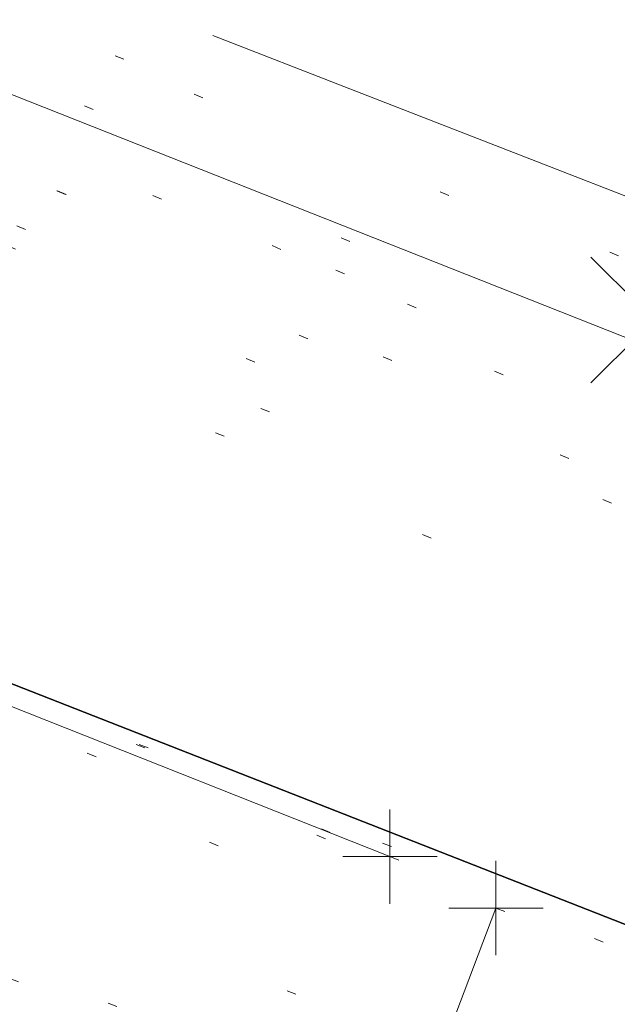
# Model space of a CAD drawing. Extents: x 413123 to 1465301, y 377724 to 504150.
# Tile 104 of 256: x 1463455.62 to 1463461.97, y 433125.6 to 433136.04. Entities that reach past the tile are written whole.
import ezdxf

# ---------------------------------------------------------------- set-up
doc = ezdxf.new("R2010")
doc.units = 0
doc.header["$MEASUREMENT"] = 0
for name, pattern in [('DGN Style 1', [8.732639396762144, 0.01453018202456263, -8.71810921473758]), ('DGN Style 3', [20.34225483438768, 14.53018202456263, -5.812072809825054]), ('DGN Style 5', [10.171127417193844, 4.35905460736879, -5.812072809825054]), ('ohcombex', [0])]:
    doc.linetypes.add(name, pattern=pattern)
for name, color, linetype, lineweight in [('PV_X_Curb', 120, 'DGN Style 1', 0), ('PV_X_EOP', 7, 'DGN Style 3', 0), ('PV_X_Walk', 120, 'DGN Style 5', 0), ('SV_X_Random_Point (Construction)', 7, 'Continuous', 0), ('UT_X_Overhead_Combined', 30, 'ohcombex', 0)]:
    doc.layers.add(name, color=color, linetype=linetype, lineweight=lineweight)
for name, color, linetype, lineweight, transparency in [('SV_Observation (Construction)', 97, 'DGN Style 1', 0, 0.9), ('SV_Setup (Construction)', 4, 'Continuous', 30, 0.9), ('SV_X_Shot_Marker (Construction)', 40, 'Continuous', 0, 0.5)]:
    doc.layers.add(name, color=color, linetype=linetype, lineweight=lineweight, transparency=transparency)

# ---------------------------------------------------------------- blocks, each defined once
blk = doc.blocks.new('SVPT_2423')
at = {"layer": 'SV_X_Shot_Marker (Construction)', "transparency": 33554495}
for p, q in [((1.455191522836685e-11, 0.02500000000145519), (1.455191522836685e-11, -0.02500000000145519)), ((-0.02499999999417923, 0), (0.02500000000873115, 0))]:
    blk.add_line(p, q, dxfattribs=at)
blk.add_point((1.455191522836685e-11, 0), dxfattribs=at)
blk = doc.blocks.new('SVPT_2424')
at = {"layer": 'SV_X_Shot_Marker (Construction)', "transparency": 33554495}
for p, q in [((0, 0.02499999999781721), (0, -0.02500000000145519)), ((-0.02499999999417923, -3.637978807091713e-12), (0.02499999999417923, -3.637978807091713e-12))]:
    blk.add_line(p, q, dxfattribs=at)
blk.add_point((0, -3.637978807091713e-12), dxfattribs=at)
blk = doc.blocks.new('X_519')
at = {"layer": 'SV_X_Random_Point (Construction)', "color": 7, "linetype": 'Continuous', "lineweight": 0, "transparency": 33554559}
for p, q in [((-0.03333333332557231, -0.03337499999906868), (0.03333333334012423, 0.03337500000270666)), ((-0.03333333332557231, 0.03337500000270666), (0.03333333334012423, -0.03337499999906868))]:
    blk.add_line(p, q, dxfattribs=at)

msp = doc.modelspace()

# ---------------------------------------------------------------- linework, layer by layer
at = {"layer": 'PV_X_Curb'}
for points, knots in [([(1463694.730807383, 433042.1012902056, 573.2000085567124), (1463688.122071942, 433044.6665198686, 573.2117681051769), (1463681.5133365, 433047.2317495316, 573.2235276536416), (1463674.904601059, 433049.7969791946, 573.2352872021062), (1463669.906627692, 433051.7384291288, 573.2422034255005), (1463664.908654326, 433053.679879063, 573.249119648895), (1463659.910680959, 433055.6213289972, 573.2560358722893), (1463659.31440991, 433055.8530469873, 573.3282538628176), (1463658.718138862, 433056.0847649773, 573.400471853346), (1463658.121867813, 433056.3164829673, 573.4726898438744), (1463656.811811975, 433056.8455353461, 573.4691755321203), (1463655.501756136, 433057.3745877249, 573.4656612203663), (1463654.191700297, 433057.9036401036, 573.4621469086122), (1463647.078403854, 433060.7016199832, 573.4311409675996), (1463639.965107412, 433063.4995998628, 573.4001350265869), (1463632.851810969, 433066.2975797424, 573.3691290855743), (1463626.603526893, 433068.7760307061, 573.3262890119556), (1463620.355242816, 433071.25448167, 573.2834489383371), (1463614.10695874, 433073.7329326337, 573.2406088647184), (1463606.821724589, 433076.5483492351, 573.1778320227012), (1463599.536490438, 433079.3637658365, 573.1150551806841), (1463592.251256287, 433082.1791824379, 573.052278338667), (1463585.048675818, 433085.0513616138, 572.9767093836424), (1463577.846095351, 433087.9235407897, 572.901140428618), (1463570.643514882, 433090.7957199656, 572.8255714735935), (1463568.520856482, 433091.6009161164, 572.8136526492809), (1463566.398198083, 433092.4061122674, 572.8017338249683), (1463564.275539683, 433093.2113084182, 572.7898150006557), (1463563.658286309, 433093.4932407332, 572.723361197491), (1463563.041032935, 433093.7751730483, 572.6569073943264), (1463562.423779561, 433094.0571053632, 572.5904535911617), (1463557.897842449, 433095.8076798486, 572.5495712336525), (1463553.371905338, 433097.5582543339, 572.5086888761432), (1463548.845968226, 433099.3088288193, 572.4678065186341), (1463541.746736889, 433102.0973839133, 572.4116307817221), (1463534.647505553, 433104.8859390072, 572.3554550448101), (1463527.548274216, 433107.6744941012, 572.2992793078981), (1463527.099574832, 433107.8541490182, 572.3819727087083), (1463526.650875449, 433108.0338039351, 572.4646661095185), (1463526.202176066, 433108.2134588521, 572.5473595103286), (1463518.442801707, 433111.2934591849, 572.5872886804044), (1463510.683427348, 433114.3734595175, 572.6272178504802), (1463502.924052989, 433117.4534598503, 572.6671470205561), (1463495.101662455, 433120.5759616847, 572.6180249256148), (1463487.279271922, 433123.6984635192, 572.5689028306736), (1463479.456881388, 433126.8209653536, 572.5197807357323), (1463474.540841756, 433128.7396558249, 572.5305568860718), (1463469.624802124, 433130.6583462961, 572.5413330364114), (1463464.708762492, 433132.5770367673, 572.5521091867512), (1463464.15178183, 433132.7738995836, 572.4839343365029), (1463463.594801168, 433132.9707623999, 572.4157594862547), (1463463.037820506, 433133.1676252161, 572.3475846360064), (1463455.395093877, 433136.1460172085, 572.2965798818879), (1463447.752367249, 433139.1244092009, 572.2455751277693), (1463440.10964062, 433142.1028011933, 572.1945703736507), (1463439.463345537, 433142.3911085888, 572.2249332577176), (1463438.817050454, 433142.6794159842, 572.2552961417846), (1463438.170755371, 433142.9677233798, 572.2856590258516), (1463431.589276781, 433145.5431962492, 572.3185177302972), (1463425.007798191, 433148.1186691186, 572.351376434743), (1463418.4263196, 433150.6941419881, 572.3842351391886), (1463413.565512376, 433152.6091060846, 572.3506952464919), (1463408.704705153, 433154.5240701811, 572.3171553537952), (1463403.843897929, 433156.4390342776, 572.2836154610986), (1463402.295983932, 433157.0721267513, 572.2966227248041), (1463400.748069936, 433157.7052192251, 572.3096299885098), (1463399.20015594, 433158.3383116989, 572.3226372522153), (1463398.571326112, 433158.6030358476, 572.2531442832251), (1463397.942496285, 433158.8677599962, 572.1836513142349), (1463397.313666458, 433159.1324841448, 572.1141583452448), (1463389.499427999, 433162.1494767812, 572.1431257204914), (1463381.68518954, 433165.1664694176, 572.172093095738), (1463373.87095108, 433168.1834620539, 572.2010604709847), (1463373.202610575, 433168.4242856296, 572.2485422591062), (1463372.53427007, 433168.6651092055, 572.2960240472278), (1463371.865929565, 433168.9059327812, 572.3435058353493), (1463366.852918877, 433170.8940812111, 572.309207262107), (1463361.839908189, 433172.882229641, 572.2749086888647), (1463356.826897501, 433174.8703780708, 572.2406101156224), (1463350.263613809, 433177.4130764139, 572.2105829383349), (1463343.700330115, 433179.955774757, 572.1805557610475), (1463337.137046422, 433182.4984731, 572.1505285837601), (1463332.732110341, 433184.1753668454, 572.1399057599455), (1463328.327174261, 433185.8522605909, 572.129282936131), (1463323.922238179, 433187.5291543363, 572.1186601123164), (1463323.550514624, 433187.6736224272, 572.0672464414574), (1463323.17879107, 433187.8180905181, 572.0158327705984), (1463322.807067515, 433187.9625586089, 571.9644190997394), (1463314.242457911, 433191.4677850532, 571.9189611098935), (1463305.677848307, 433194.9730114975, 571.8735031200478), (1463297.113238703, 433198.4782379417, 571.8280451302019), (1463296.447798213, 433198.6498683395, 571.8729159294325), (1463295.782357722, 433198.8214987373, 571.917786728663), (1463295.116917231, 433198.9931291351, 571.9626575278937), (1463288.43623397, 433201.6173953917, 571.9595616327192), (1463281.755550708, 433204.2416616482, 571.9564657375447), (1463275.074867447, 433206.8659279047, 571.9533698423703), (1463270.698621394, 433208.5836220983, 571.955071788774), (1463266.322375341, 433210.3013162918, 571.9567737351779), (1463261.946129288, 433212.0190104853, 571.9584756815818), (1463261.255964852, 433212.2907585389, 571.8814296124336), (1463260.565800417, 433212.5625065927, 571.8043835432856), (1463259.875635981, 433212.8342546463, 571.7273374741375), (1463253.221984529, 433215.4661261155, 571.684237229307), (1463246.568333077, 433218.0979975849, 571.6411369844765), (1463239.914681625, 433220.7298690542, 571.5980367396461), (1463232.697418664, 433223.5591135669, 571.584901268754), (1463225.480155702, 433226.3883580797, 571.5717657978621), (1463218.262892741, 433229.2176025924, 571.5586303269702), (1463212.689928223, 433231.3845503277, 571.501804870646), (1463207.116963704, 433233.5514980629, 571.4449794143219), (1463201.543999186, 433235.7184457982, 571.3881539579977), (1463197.702392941, 433237.2969398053, 571.3824755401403), (1463193.860786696, 433238.8754338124, 571.376797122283), (1463190.01918045, 433240.4539278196, 571.3711187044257), (1463189.420555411, 433240.6641899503, 571.4587546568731), (1463188.821930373, 433240.874452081, 571.5463906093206), (1463188.223305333, 433241.0847142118, 571.6340265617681), (1463185.054584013, 433242.3131517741, 571.6250500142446), (1463181.885862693, 433243.5415893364, 571.6160734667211), (1463178.717141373, 433244.7700268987, 571.6070969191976), (1463171.181422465, 433247.7347391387, 571.5342143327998), (1463163.645703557, 433250.6994513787, 571.4613317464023), (1463156.10998465, 433253.6641636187, 571.3884491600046), (1463148.761307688, 433256.5197229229, 571.322577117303), (1463141.412630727, 433259.3752822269, 571.2567050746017), (1463134.063953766, 433262.2308415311, 571.1908330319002), (1463126.984343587, 433264.9936274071, 571.2120531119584), (1463119.904733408, 433267.756413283, 571.2332731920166), (1463112.82512323, 433270.519199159, 571.2544932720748), (1463106.948373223, 433272.8554993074, 571.272380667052), (1463101.071623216, 433275.1917994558, 571.290268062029), (1463095.19487321, 433277.5280996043, 571.3081554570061), (1463087.382378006, 433280.5556578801, 571.2445784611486), (1463079.569882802, 433283.583216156, 571.1810014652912), (1463071.757387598, 433286.6107744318, 571.1174244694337), (1463067.011834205, 433288.4980060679, 571.0790224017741), (1463062.266280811, 433290.385237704, 571.0406203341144), (1463057.520727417, 433292.27246934, 571.0022182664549), (1463052.596696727, 433294.1302708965, 570.9741905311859), (1463047.672666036, 433295.988072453, 570.946162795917), (1463042.748635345, 433297.8458740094, 570.9181350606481), (1463040.996474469, 433298.028892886, 570.6600759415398), (1463037.884741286, 433298.0614564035, 570.3732611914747), (1463033.533792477, 433297.4811137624, 570.213053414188), (1463028.578927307, 433295.8351240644, 570.8846791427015), (1463025.750437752, 433293.3300609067, 570.5443428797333), (1463024.222435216, 433291.00068514, 570.5092220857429), (1463023.412434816, 433289.7658735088, 570.490604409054), (1463022.602434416, 433288.5310618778, 570.4719867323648), (1463021.792434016, 433287.2962502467, 570.4533690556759), (1463021.001432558, 433285.3732457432, 570.5012869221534), (1463020.2104311, 433283.4502412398, 570.549204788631), (1463019.419429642, 433281.5272367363, 570.5971226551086), (1463018.531487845, 433279.3825151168, 570.6481372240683), (1463017.643546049, 433277.2377934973, 570.6991517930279), (1463016.755604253, 433275.0930718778, 570.7501663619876), (1463014.741467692, 433270.0950215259, 570.9656913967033), (1463012.727331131, 433265.096971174, 571.181216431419), (1463010.71319457, 433260.0989208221, 571.3967414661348)], [0, 0, 0, 0, 0.01923076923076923, 0.01923076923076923, 0.01923076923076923, 0.03846153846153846, 0.03846153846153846, 0.03846153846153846, 0.05769230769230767, 0.05769230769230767, 0.05769230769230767, 0.07692307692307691, 0.07692307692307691, 0.07692307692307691, 0.09615384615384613, 0.09615384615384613, 0.09615384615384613, 0.1153846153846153, 0.1153846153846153, 0.1153846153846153, 0.1346153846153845, 0.1346153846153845, 0.1346153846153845, 0.1538461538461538, 0.1538461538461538, 0.1538461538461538, 0.1730769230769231, 0.1730769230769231, 0.1730769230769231, 0.1923076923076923, 0.1923076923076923, 0.1923076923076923, 0.2115384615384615, 0.2115384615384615, 0.2115384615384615, 0.2307692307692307, 0.2307692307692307, 0.2307692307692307, 0.25, 0.25, 0.25, 0.269230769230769, 0.269230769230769, 0.269230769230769, 0.2884615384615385, 0.2884615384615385, 0.2884615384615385, 0.3076923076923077, 0.3076923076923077, 0.3076923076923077, 0.3269230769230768, 0.3269230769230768, 0.3269230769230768, 0.3461538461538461, 0.3461538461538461, 0.3461538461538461, 0.3653846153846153, 0.3653846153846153, 0.3653846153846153, 0.3846153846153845, 0.3846153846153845, 0.3846153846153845, 0.4038461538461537, 0.4038461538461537, 0.4038461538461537, 0.423076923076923, 0.423076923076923, 0.423076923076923, 0.4423076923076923, 0.4423076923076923, 0.4423076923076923, 0.4615384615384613, 0.4615384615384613, 0.4615384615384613, 0.4807692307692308, 0.4807692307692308, 0.4807692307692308, 0.5, 0.5, 0.5, 0.5192307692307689, 0.5192307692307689, 0.5192307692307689, 0.538461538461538, 0.538461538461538, 0.538461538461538, 0.5576923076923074, 0.5576923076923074, 0.5576923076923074, 0.576923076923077, 0.576923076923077, 0.576923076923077, 0.5961538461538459, 0.5961538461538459, 0.5961538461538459, 0.6153846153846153, 0.6153846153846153, 0.6153846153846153, 0.6346153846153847, 0.6346153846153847, 0.6346153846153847, 0.6538461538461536, 0.6538461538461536, 0.6538461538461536, 0.673076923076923, 0.673076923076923, 0.673076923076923, 0.6923076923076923, 0.6923076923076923, 0.6923076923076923, 0.7115384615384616, 0.7115384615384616, 0.7115384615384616, 0.7307692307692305, 0.7307692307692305, 0.7307692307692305, 0.7499999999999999, 0.7499999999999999, 0.7499999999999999, 0.7692307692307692, 0.7692307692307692, 0.7692307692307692, 0.7884615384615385, 0.7884615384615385, 0.7884615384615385, 0.8076923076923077, 0.8076923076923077, 0.8076923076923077, 0.826923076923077, 0.826923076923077, 0.826923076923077, 0.846153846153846, 0.846153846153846, 0.846153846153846, 0.8653846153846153, 0.8653846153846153, 0.8653846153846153, 0.8846153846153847, 0.8846153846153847, 0.8846153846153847, 0.9038461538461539, 0.9038461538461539, 0.9038461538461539, 0.9087225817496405, 0.9125585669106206, 0.9159702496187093, 0.9230769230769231, 0.9230769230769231, 0.9230769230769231, 0.9423076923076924, 0.9423076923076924, 0.9423076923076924, 0.9615384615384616, 0.9615384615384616, 0.9615384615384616, 0.9807692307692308, 0.9807692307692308, 0.9807692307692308, 1, 1, 1, 1]), ([(1464212.130625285, 432930.1921386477, 574.8569475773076), (1464211.309927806, 432926.6717508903, 574.8043550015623), (1464208.620583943, 432919.4336842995, 574.59247811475), (1464203.942792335, 432911.4759950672, 574.9755149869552), (1464198.528113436, 432907.065000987, 574.3013993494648), (1464195.129930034, 432904.9843538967, 574.1567793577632), (1464190.424056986, 432902.8821727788, 574.9491376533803), (1464184.484657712, 432901.1540257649, 574.5405969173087), (1464177.178004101, 432901.5982480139, 574.618938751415), (1464172.360644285, 432902.5498269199, 574.540636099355), (1464170.098213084, 432903.4430988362, 574.5563680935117), (1464162.859082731, 432906.3013125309, 574.606705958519), (1464155.619952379, 432909.1595262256, 574.6570438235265), (1464148.380822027, 432912.0177399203, 574.7073816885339), (1464141.151301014, 432914.8902431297, 574.7073216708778), (1464133.92178, 432917.7627463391, 574.7072616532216), (1464126.692258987, 432920.6352495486, 574.7072016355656), (1464118.299673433, 432923.8963305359, 574.7083911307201), (1464109.907087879, 432927.1574115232, 574.7095806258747), (1464101.514502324, 432930.4184925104, 574.7107701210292), (1464094.565360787, 432933.130540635, 574.7407559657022), (1464087.61621925, 432935.8425887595, 574.7707418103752), (1464080.667077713, 432938.554636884, 574.8007276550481), (1464073.934937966, 432941.2263393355, 574.8213669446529), (1464067.202798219, 432943.898041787, 574.8420062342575), (1464060.470658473, 432946.5697442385, 574.8626455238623), (1464057.576627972, 432947.7186628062, 574.8432796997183), (1464054.682597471, 432948.8675813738, 574.8239138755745), (1464051.788566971, 432950.0164999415, 574.8045480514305), (1464048.178118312, 432951.4627468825, 574.7485807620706), (1464044.567669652, 432952.9089938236, 574.6926134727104), (1464040.957220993, 432954.3552407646, 574.6366461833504), (1464036.026248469, 432956.2655431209, 574.6576247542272), (1464031.095275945, 432958.1758454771, 574.6786033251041), (1464026.164303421, 432960.0861478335, 574.6995818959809), (1464025.481248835, 432960.3621999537, 574.7846270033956), (1464024.798194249, 432960.6382520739, 574.8696721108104), (1464024.115139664, 432960.9143041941, 574.9547172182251), (1464019.953009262, 432962.5411523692, 574.9621940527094), (1464015.790878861, 432964.1680005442, 574.9696708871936), (1464011.628748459, 432965.7948487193, 574.977147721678), (1464011.04864364, 432966.0149524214, 574.8862879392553), (1464010.46853882, 432966.2350561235, 574.7954281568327), (1464009.888434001, 432966.4551598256, 574.7045683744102), (1464003.274891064, 432969.0729880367, 574.7150542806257), (1463996.661348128, 432971.6908162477, 574.7255401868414), (1463990.047805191, 432974.3086444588, 574.736026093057), (1463988.669673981, 432974.8809759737, 574.7338566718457), (1463987.29154277, 432975.4533074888, 574.7316872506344), (1463985.91341156, 432976.0256390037, 574.7295178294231), (1463985.302306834, 432976.2580753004, 574.8215004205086), (1463984.691202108, 432976.4905115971, 574.9134830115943), (1463984.080097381, 432976.7229478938, 575.0054656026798), (1463979.817419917, 432978.3858828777, 575.0066354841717), (1463975.554742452, 432980.0488178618, 575.0078053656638), (1463971.292064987, 432981.7117528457, 575.0089752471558), (1463963.356387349, 432984.9149377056, 575.0146263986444), (1463955.420709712, 432988.1181225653, 575.0202775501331), (1463947.485032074, 432991.3213074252, 575.0259287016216), (1463941.290077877, 432993.6868748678, 575.0083102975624), (1463935.095123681, 432996.0524423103, 574.990691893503), (1463928.900169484, 432998.4180097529, 574.9730734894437), (1463921.313287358, 433001.3706240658, 574.974915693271), (1463913.726405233, 433004.3232383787, 574.9767578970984), (1463906.139523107, 433007.2758526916, 574.9786001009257), (1463898.560596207, 433010.2391392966, 574.9626699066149), (1463890.981669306, 433013.2024259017, 574.9467397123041), (1463883.402742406, 433016.1657125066, 574.9308095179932), (1463881.345594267, 433016.9902447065, 574.9117253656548), (1463879.288446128, 433017.8147769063, 574.8926412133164), (1463877.231297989, 433018.6393091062, 574.8735570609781), (1463876.686567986, 433018.90836837, 574.7907628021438), (1463876.141837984, 433019.1774276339, 574.7079685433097), (1463875.597107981, 433019.4464868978, 574.6251742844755), (1463866.491552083, 433023.0102079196, 574.5286453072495), (1463857.385996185, 433026.5739289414, 574.4321163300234), (1463848.280440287, 433030.1376499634, 574.3355873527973), (1463842.273435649, 433032.5433451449, 574.290891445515), (1463836.26643101, 433034.9490403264, 574.2461955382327), (1463830.259426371, 433037.354735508, 574.2014996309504), (1463827.706954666, 433038.3596743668, 574.2016278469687), (1463825.154482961, 433039.3646132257, 574.2017560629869), (1463822.602011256, 433040.3695520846, 574.2018842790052), (1463822.273060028, 433040.5216812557, 574.2449460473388), (1463821.9441088, 433040.673810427, 574.2880078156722), (1463821.615157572, 433040.8259395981, 574.3310695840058), (1463814.081882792, 433043.8160048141, 574.2658061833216), (1463806.548608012, 433046.8060700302, 574.2005427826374), (1463799.015333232, 433049.7961352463, 574.1352793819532), (1463790.881392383, 433052.9784830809, 574.0409375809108), (1463782.747451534, 433056.1608309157, 573.9465957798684), (1463774.613510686, 433059.3431787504, 573.8522539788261), (1463767.30279864, 433062.1866842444, 573.7907467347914), (1463759.992086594, 433065.0301897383, 573.7292394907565), (1463752.681374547, 433067.8736952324, 573.6677322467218), (1463745.746627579, 433070.6484046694, 573.6115134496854), (1463738.81188061, 433073.4231141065, 573.5552946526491), (1463731.877133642, 433076.1978235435, 573.4990758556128), (1463723.920721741, 433079.269784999, 573.4558768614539), (1463715.96430984, 433082.3417464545, 573.412677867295), (1463708.007897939, 433085.4137079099, 573.3694788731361), (1463699.705494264, 433088.6982952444, 573.2960693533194), (1463691.40309059, 433091.9828825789, 573.2226598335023), (1463683.100686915, 433095.2674699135, 573.1492503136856), (1463675.369218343, 433098.3176278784, 573.0764007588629), (1463667.637749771, 433101.3677858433, 573.0035512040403), (1463659.906281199, 433104.4179438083, 572.9307016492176), (1463654.180695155, 433106.6960611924, 572.8929602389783), (1463648.455109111, 433108.9741785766, 572.855218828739), (1463642.729523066, 433111.2522959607, 572.8174774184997), (1463634.990870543, 433114.2968556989, 572.7735525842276), (1463627.252218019, 433117.3414154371, 572.7296277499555), (1463619.513565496, 433120.3859751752, 572.6857029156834), (1463610.349498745, 433123.93395352, 572.6620255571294), (1463601.185431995, 433127.4819318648, 572.6383481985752), (1463592.021365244, 433131.0299102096, 572.6146708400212), (1463584.379899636, 433134.0860580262, 572.5703305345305), (1463576.738434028, 433137.1422058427, 572.5259902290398), (1463569.096968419, 433140.1983536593, 572.4816499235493), (1463560.424944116, 433143.6374746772, 572.4263088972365), (1463551.752919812, 433147.0765956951, 572.3709678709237), (1463543.080895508, 433150.5157167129, 572.315626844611), (1463535.024004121, 433153.6725581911, 572.2917231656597), (1463526.967112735, 433156.8293996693, 572.2678194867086), (1463518.910221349, 433159.9862411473, 572.2439158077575), (1463505.273646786, 433165.3724393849, 572.2223349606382), (1463491.637072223, 433170.7586376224, 572.2007541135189), (1463478.00049766, 433176.1448358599, 572.1791732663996), (1463470.02998399, 433179.2607996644, 572.1634328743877), (1463462.05947032, 433182.3767634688, 572.1476924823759), (1463454.08895665, 433185.4927272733, 572.1319520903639), (1463447.976240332, 433187.9013968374, 572.1084402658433), (1463441.863524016, 433190.3100664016, 572.084928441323), (1463435.750807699, 433192.7187359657, 572.0614166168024), (1463430.533446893, 433194.7109056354, 572.0246570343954), (1463425.316086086, 433196.703075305, 571.9878974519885), (1463420.098725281, 433198.6952449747, 571.9511378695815), (1463420.088321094, 433198.7497997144, 571.9601351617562), (1463420.077916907, 433198.804354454, 571.9691324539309), (1463420.067512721, 433198.8589091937, 571.9781297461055)], [0, 0, 0, 0, 0.004233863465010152, 0.009367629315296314, 0.01063404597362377, 0.01259545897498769, 0.01409081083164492, 0.01684419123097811, 0.01986488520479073, 0.02272727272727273, 0.02272727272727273, 0.02272727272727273, 0.04545454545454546, 0.04545454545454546, 0.04545454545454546, 0.06818181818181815, 0.06818181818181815, 0.06818181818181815, 0.09090909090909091, 0.09090909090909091, 0.09090909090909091, 0.1136363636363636, 0.1136363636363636, 0.1136363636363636, 0.1363636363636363, 0.1363636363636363, 0.1363636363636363, 0.159090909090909, 0.159090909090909, 0.159090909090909, 0.1818181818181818, 0.1818181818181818, 0.1818181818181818, 0.2045454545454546, 0.2045454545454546, 0.2045454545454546, 0.2272727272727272, 0.2272727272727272, 0.2272727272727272, 0.2499999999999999, 0.2499999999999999, 0.2499999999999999, 0.2727272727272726, 0.2727272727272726, 0.2727272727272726, 0.2954545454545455, 0.2954545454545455, 0.2954545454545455, 0.3181818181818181, 0.3181818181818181, 0.3181818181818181, 0.3409090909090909, 0.3409090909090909, 0.3409090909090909, 0.3636363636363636, 0.3636363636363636, 0.3636363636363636, 0.3863636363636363, 0.3863636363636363, 0.3863636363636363, 0.4090909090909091, 0.4090909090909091, 0.4090909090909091, 0.4318181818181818, 0.4318181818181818, 0.4318181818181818, 0.4545454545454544, 0.4545454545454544, 0.4545454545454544, 0.4772727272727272, 0.4772727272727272, 0.4772727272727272, 0.4999999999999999, 0.4999999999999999, 0.4999999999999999, 0.5227272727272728, 0.5227272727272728, 0.5227272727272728, 0.5454545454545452, 0.5454545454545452, 0.5454545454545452, 0.5681818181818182, 0.5681818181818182, 0.5681818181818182, 0.5909090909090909, 0.5909090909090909, 0.5909090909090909, 0.6136363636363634, 0.6136363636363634, 0.6136363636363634, 0.6363636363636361, 0.6363636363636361, 0.6363636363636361, 0.6590909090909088, 0.6590909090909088, 0.6590909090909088, 0.6818181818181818, 0.6818181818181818, 0.6818181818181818, 0.7045454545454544, 0.7045454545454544, 0.7045454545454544, 0.7272727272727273, 0.7272727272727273, 0.7272727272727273, 0.75, 0.75, 0.75, 0.7727272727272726, 0.7727272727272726, 0.7727272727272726, 0.7954545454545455, 0.7954545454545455, 0.7954545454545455, 0.8181818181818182, 0.8181818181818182, 0.8181818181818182, 0.8409090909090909, 0.8409090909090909, 0.8409090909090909, 0.8636363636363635, 0.8636363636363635, 0.8636363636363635, 0.8863636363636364, 0.8863636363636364, 0.8863636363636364, 0.9090909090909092, 0.9090909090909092, 0.9090909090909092, 0.9318181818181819, 0.9318181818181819, 0.9318181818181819, 0.9545454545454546, 0.9545454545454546, 0.9545454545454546, 0.9772727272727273, 0.9772727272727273, 0.9772727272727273, 1, 1, 1, 1])]:
    msp.add_open_spline(points, degree=3, knots=knots, dxfattribs=at)
at = {"layer": 'PV_X_EOP', "extrusion": (0.01412842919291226, 0.03706021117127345, 0.9992131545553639), "elevation": 37300.25028884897, "flags": 128}
msp.add_lwpolyline([(-1213171.321181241, -925268.1394697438), (-1213171.32118124, -925278.4367987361)], dxfattribs=at)
at = {"layer": 'PV_X_EOP'}
for points, knots in [([(1463695.37345491, 433042.3269481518, 573.2056029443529), (1463695.118355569, 433042.4173281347, 573.1929567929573), (1463694.863256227, 433042.5077081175, 573.1803106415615), (1463694.608156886, 433042.5980881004, 573.1676644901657), (1463688.127196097, 433045.133574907, 573.1638691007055), (1463681.646235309, 433047.6690617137, 573.1600737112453), (1463675.165274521, 433050.2045485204, 573.1562783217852), (1463668.255959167, 433052.9440202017, 573.1540820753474), (1463661.346643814, 433055.6834918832, 573.1518858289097), (1463654.437328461, 433058.4229635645, 573.149689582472), (1463647.338400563, 433061.2071824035, 573.1301154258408), (1463640.239472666, 433063.9914012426, 573.1105412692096), (1463633.140544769, 433066.7756200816, 573.0909671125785), (1463626.823799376, 433069.2202639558, 573.0453158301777), (1463620.507053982, 433071.6649078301, 572.999664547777), (1463614.190308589, 433074.1095517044, 572.9540132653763), (1463606.930945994, 433076.9629614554, 572.8967218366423), (1463599.671583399, 433079.8163712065, 572.8394304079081), (1463592.412220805, 433082.6697809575, 572.7821389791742), (1463585.208613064, 433085.5359198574, 572.7224006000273), (1463578.005005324, 433088.4020587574, 572.6626622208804), (1463570.801397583, 433091.2681976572, 572.6029238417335), (1463563.539543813, 433094.1288766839, 572.5195568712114), (1463556.277690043, 433096.9895557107, 572.4361899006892), (1463549.015836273, 433099.8502347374, 572.3528229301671), (1463541.464235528, 433102.896740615, 572.3143753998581), (1463533.912634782, 433105.9432464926, 572.2759278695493), (1463526.361034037, 433108.9897523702, 572.2374803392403), (1463524.510466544, 433109.6486739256, 572.222419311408), (1463522.659899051, 433110.307595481, 572.2073582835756), (1463520.809331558, 433110.9665170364, 572.1922972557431), (1463520.996148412, 433111.478044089, 572.2051758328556), (1463521.182965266, 433111.9895711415, 572.2180544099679), (1463521.36978212, 433112.5010981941, 572.2309329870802), (1463520.520611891, 433112.8412018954, 572.2365752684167), (1463519.671441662, 433113.1813055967, 572.2422175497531), (1463518.822271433, 433113.5214092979, 572.2478598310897), (1463518.644435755, 433113.0349413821, 572.2388127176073), (1463518.466600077, 433112.5484734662, 572.229765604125), (1463518.288764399, 433112.0620055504, 572.2207184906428), (1463514.835464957, 433113.4033588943, 572.2367800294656), (1463511.382165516, 433114.7447122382, 572.2528415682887), (1463507.928866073, 433116.0860655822, 572.2689031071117), (1463493.594865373, 433121.7420238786, 572.2482959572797), (1463479.260864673, 433127.3979821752, 572.2276888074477), (1463464.926863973, 433133.0539404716, 572.2070816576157), (1463449.455525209, 433139.0728186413, 572.1640707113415), (1463433.984186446, 433145.0916968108, 572.1210597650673), (1463418.512847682, 433151.1105749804, 572.0780488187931), (1463413.328996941, 433153.1553309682, 572.0135393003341), (1463408.145146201, 433155.200086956, 571.9490297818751), (1463402.961295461, 433157.2448429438, 571.8845202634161), (1463403.132465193, 433157.7716799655, 571.9190447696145), (1463403.303634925, 433158.2985169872, 571.953569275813), (1463403.474804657, 433158.825354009, 571.9880937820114), (1463402.600267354, 433159.1613721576, 571.9863420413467), (1463401.725730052, 433159.4973903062, 571.984590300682), (1463400.851192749, 433159.8334084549, 571.9828385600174), (1463400.653049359, 433159.3552482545, 571.9439093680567), (1463400.454905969, 433158.8770880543, 571.9049801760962), (1463400.256762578, 433158.3989278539, 571.8660509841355), (1463399.322085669, 433158.774478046, 571.9116587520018), (1463398.387408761, 433159.150028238, 571.9572665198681), (1463397.452731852, 433159.5255784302, 572.0028742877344), (1463389.04126259, 433162.8168634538, 571.9920574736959), (1463380.629793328, 433166.1081484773, 571.9812406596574), (1463372.218324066, 433169.3994335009, 571.9704238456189), (1463367.156032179, 433171.3851717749, 571.9528553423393), (1463362.093740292, 433173.370910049, 571.9352868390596), (1463357.031448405, 433175.3566483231, 571.91771833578), (1463350.485608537, 433177.9162151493, 571.9032139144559), (1463343.93976867, 433180.4757819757, 571.8887094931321), (1463337.393928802, 433183.0353488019, 571.8742050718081), (1463332.955818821, 433184.7683232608, 571.8612483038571), (1463328.517708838, 433186.5012977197, 571.8482915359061), (1463324.079598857, 433188.2342721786, 571.835334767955), (1463307.834725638, 433194.592922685, 571.7755947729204), (1463291.58985242, 433200.9515731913, 571.7158547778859), (1463275.344979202, 433207.3102236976, 571.6561147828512), (1463270.255842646, 433209.3105723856, 571.6395679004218), (1463265.16670609, 433211.3109210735, 571.6230210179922), (1463260.077569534, 433213.3112697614, 571.6064741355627), (1463253.452444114, 433215.9179517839, 571.5595870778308), (1463246.827318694, 433218.5246338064, 571.5127000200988), (1463240.202193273, 433221.1313158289, 571.4658129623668), (1463232.962477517, 433223.9732301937, 571.4532933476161), (1463225.722761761, 433226.8151445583, 571.4407737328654), (1463218.483046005, 433229.6570589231, 571.4282541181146), (1463212.90690448, 433231.8646312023, 571.4088467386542), (1463207.330762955, 433234.0722034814, 571.3894393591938), (1463201.754621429, 433236.2797757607, 571.3700319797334), (1463194.142429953, 433239.2572758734, 571.3409586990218), (1463186.530238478, 433242.2347759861, 571.3118854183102), (1463178.918047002, 433245.2122760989, 571.2828121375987), (1463169.428496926, 433248.9128530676, 571.1919051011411), (1463159.93894685, 433252.6134300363, 571.1009980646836), (1463150.449396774, 433256.314007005, 571.0100910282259), (1463145.077359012, 433258.4557943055, 570.9673048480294), (1463139.70532125, 433260.5975816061, 570.9245186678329), (1463134.333283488, 433262.7393689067, 570.8817324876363), (1463132.297653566, 433263.5246301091, 570.8037126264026), (1463130.262023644, 433264.3098913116, 570.7256927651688), (1463128.226393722, 433265.0951525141, 570.6476729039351), (1463128.413443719, 433265.4813551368, 570.6980714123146), (1463128.600493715, 433265.8675577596, 570.748469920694), (1463128.787543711, 433266.2537603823, 570.7988684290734), (1463127.919822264, 433266.676285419, 570.7925938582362), (1463127.052100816, 433267.0988104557, 570.786319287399), (1463126.184379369, 433267.5213354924, 570.7800447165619), (1463126.004706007, 433267.0870623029, 570.7088488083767), (1463125.825032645, 433266.6527891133, 570.6376529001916), (1463125.645359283, 433266.2185159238, 570.5664569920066), (1463121.458270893, 433267.8591123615, 570.6667666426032), (1463117.271182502, 433269.4997087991, 570.7670762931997), (1463113.084094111, 433271.1403052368, 570.8673859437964), (1463107.189564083, 433273.4271367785, 570.8747985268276), (1463101.295034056, 433275.7139683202, 570.8822111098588), (1463095.400504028, 433278.0007998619, 570.88962369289), (1463087.576983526, 433281.0591137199, 570.8606773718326), (1463079.753463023, 433284.117427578, 570.8317310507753), (1463071.92994252, 433287.175741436, 570.8027847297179), (1463067.216062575, 433289.0371870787, 570.7609532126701), (1463062.502182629, 433290.8986327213, 570.7191216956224), (1463057.788302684, 433292.7600783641, 570.6772901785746), (1463055.438489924, 433293.6549933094, 570.597871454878), (1463053.088677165, 433294.5499082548, 570.5184527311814), (1463050.738864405, 433295.4448232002, 570.4390340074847), (1463050.919405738, 433295.974786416, 570.493206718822), (1463051.099947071, 433296.5047496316, 570.547379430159), (1463051.280488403, 433297.0347128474, 570.6015521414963), (1463050.479713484, 433297.3478403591, 570.5996470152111), (1463049.678938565, 433297.660967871, 570.5977418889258), (1463048.878163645, 433297.9740953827, 570.5958367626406), (1463048.616684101, 433297.4827268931, 570.554312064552), (1463048.355204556, 433296.9913584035, 570.5127873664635), (1463048.093725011, 433296.499989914, 570.471262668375), (1463046.16244202, 433297.1796919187, 570.4532430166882), (1463044.231159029, 433297.8593939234, 570.4352233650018), (1463042.299876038, 433298.5390959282, 570.4172037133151), (1463040.683227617, 433298.6270722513, 570.3881765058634), (1463037.665619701, 433298.5647521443, 570.3323767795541), (1463033.387011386, 433297.9238663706, 570.2772123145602), (1463028.240821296, 433296.3164198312, 570.1397972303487), (1463025.314393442, 433293.7317706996, 570.0019896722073), (1463023.773730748, 433291.3674614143, 569.9858104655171), (1463022.862373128, 433289.9688870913, 569.9762398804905), (1463021.951015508, 433288.5703127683, 569.966669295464), (1463021.039657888, 433287.1717384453, 569.9570987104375)], [0, 0, 0, 0, 0.02083333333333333, 0.02083333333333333, 0.02083333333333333, 0.04166666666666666, 0.04166666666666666, 0.04166666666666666, 0.06249999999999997, 0.06249999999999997, 0.06249999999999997, 0.08333333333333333, 0.08333333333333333, 0.08333333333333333, 0.1041666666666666, 0.1041666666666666, 0.1041666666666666, 0.1249999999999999, 0.1249999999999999, 0.1249999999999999, 0.1458333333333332, 0.1458333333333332, 0.1458333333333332, 0.1666666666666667, 0.1666666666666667, 0.1666666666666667, 0.1875, 0.1875, 0.1875, 0.2083333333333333, 0.2083333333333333, 0.2083333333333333, 0.2291666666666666, 0.2291666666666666, 0.2291666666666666, 0.2499999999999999, 0.2499999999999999, 0.2499999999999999, 0.2708333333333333, 0.2708333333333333, 0.2708333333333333, 0.2916666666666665, 0.2916666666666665, 0.2916666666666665, 0.3125, 0.3125, 0.3125, 0.3333333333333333, 0.3333333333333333, 0.3333333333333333, 0.3541666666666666, 0.3541666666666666, 0.3541666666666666, 0.375, 0.375, 0.375, 0.3958333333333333, 0.3958333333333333, 0.3958333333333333, 0.4166666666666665, 0.4166666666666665, 0.4166666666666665, 0.4374999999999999, 0.4374999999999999, 0.4374999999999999, 0.4583333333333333, 0.4583333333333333, 0.4583333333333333, 0.4791666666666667, 0.4791666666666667, 0.4791666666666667, 0.4999999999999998, 0.4999999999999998, 0.4999999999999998, 0.5208333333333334, 0.5208333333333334, 0.5208333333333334, 0.5416666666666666, 0.5416666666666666, 0.5416666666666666, 0.5624999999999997, 0.5624999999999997, 0.5624999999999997, 0.5833333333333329, 0.5833333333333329, 0.5833333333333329, 0.6041666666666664, 0.6041666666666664, 0.6041666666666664, 0.625, 0.625, 0.625, 0.6458333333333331, 0.6458333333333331, 0.6458333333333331, 0.6666666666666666, 0.6666666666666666, 0.6666666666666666, 0.6875, 0.6875, 0.6875, 0.7083333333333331, 0.7083333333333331, 0.7083333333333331, 0.7291666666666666, 0.7291666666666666, 0.7291666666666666, 0.75, 0.75, 0.75, 0.7708333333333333, 0.7708333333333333, 0.7708333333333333, 0.7916666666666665, 0.7916666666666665, 0.7916666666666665, 0.8125, 0.8125, 0.8125, 0.8333333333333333, 0.8333333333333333, 0.8333333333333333, 0.8541666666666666, 0.8541666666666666, 0.8541666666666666, 0.875, 0.875, 0.875, 0.8958333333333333, 0.8958333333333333, 0.8958333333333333, 0.9166666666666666, 0.9166666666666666, 0.9166666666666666, 0.9375, 0.9375, 0.9375, 0.9583333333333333, 0.9583333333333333, 0.9583333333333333, 0.9631710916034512, 0.9674286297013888, 0.9713421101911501, 0.9791666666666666, 0.9791666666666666, 0.9791666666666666, 1, 1, 1, 1]), ([(1464214.200372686, 432930.0125938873, 574.6750505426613), (1464213.214898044, 432926.361571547, 574.6554390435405), (1464210.335317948, 432919.1136593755, 574.599029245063), (1464204.815820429, 432909.1018665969, 574.3565281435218), (1464195.494840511, 432902.6681098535, 574.2832162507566), (1464186.151923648, 432899.5681180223, 574.3579811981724), (1464179.771464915, 432899.4143722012, 574.2952422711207), (1464176.994920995, 432899.668020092, 574.2613856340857), (1464177.044937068, 432900.1320857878, 574.246040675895), (1464177.09495314, 432900.5961514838, 574.2306957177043), (1464177.144969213, 432901.0602171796, 574.2153507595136), (1464175.927058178, 432901.3040810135, 574.2430371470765), (1464174.709147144, 432901.5479448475, 574.2707235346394), (1464173.491236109, 432901.7918086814, 574.2984099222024), (1464172.308644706, 432902.1755399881, 574.3005170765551), (1464171.126053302, 432902.5592712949, 574.3026242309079), (1464169.943461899, 432902.9430026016, 574.3047313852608), (1464162.723370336, 432905.8427434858, 574.3155121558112), (1464155.503278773, 432908.7424843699, 574.3262929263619), (1464148.28318721, 432911.642225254, 574.3370736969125), (1464140.963550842, 432914.5045510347, 574.3540033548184), (1464133.643914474, 432917.3668768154, 574.3709330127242), (1464126.324278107, 432920.229202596, 574.3878626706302), (1464117.99499256, 432923.5208416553, 574.3850035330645), (1464109.665707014, 432926.8124807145, 574.3821443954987), (1464101.336421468, 432930.1041197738, 574.379285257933), (1464094.336812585, 432932.7637912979, 574.3758200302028), (1464087.337203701, 432935.4234628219, 574.3723548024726), (1464080.337594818, 432938.083134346, 574.3688895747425), (1464078.566977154, 432938.7843228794, 574.3609047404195), (1464076.79635949, 432939.4855114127, 574.3529199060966), (1464075.025741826, 432940.1866999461, 574.3449350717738), (1464074.785709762, 432939.7564827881, 574.378228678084), (1464074.545677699, 432939.3262656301, 574.4115222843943), (1464074.305645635, 432938.8960484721, 574.4448158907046), (1464073.469345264, 432939.1969356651, 574.4458787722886), (1464072.633044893, 432939.4978228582, 574.4469416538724), (1464071.796744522, 432939.7987100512, 574.4480045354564), (1464071.97040793, 432940.312748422, 574.4287374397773), (1464072.144071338, 432940.8267867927, 574.409470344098), (1464072.317734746, 432941.3408251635, 574.3902032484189), (1464068.292155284, 432942.9036241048, 574.4173304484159), (1464064.266575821, 432944.4664230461, 574.444457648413), (1464060.240996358, 432946.0292219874, 574.4715848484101), (1464057.404422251, 432947.1787736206, 574.4864594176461), (1464054.567848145, 432948.3283252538, 574.5013339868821), (1464051.731274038, 432949.477876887, 574.516208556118), (1464048.063307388, 432950.938260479, 574.5399384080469), (1464044.395340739, 432952.398644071, 574.5636682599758), (1464040.727374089, 432953.8590276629, 574.5873981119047), (1464034.963458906, 432956.1062960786, 574.5898090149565), (1464029.199543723, 432958.3535644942, 574.5922199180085), (1464023.43562854, 432960.6008329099, 574.5946308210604), (1464018.911872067, 432962.4084709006, 574.5961729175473), (1464014.388115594, 432964.2161088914, 574.5977150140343), (1464009.864359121, 432966.0237468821, 574.5992571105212), (1464003.210304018, 432968.6501103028, 574.6283223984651), (1463996.556248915, 432971.2764737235, 574.657387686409), (1463989.902193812, 432973.9028371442, 574.686452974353), (1463983.644315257, 432976.3395090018, 574.6736079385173), (1463977.386436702, 432978.7761808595, 574.6607629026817), (1463971.128558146, 432981.2128527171, 574.6479178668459), (1463963.156694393, 432984.301570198, 574.6367747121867), (1463955.184830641, 432987.390287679, 574.6256315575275), (1463947.212966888, 432990.47900516, 574.6144884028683), (1463942.061457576, 432992.5408900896, 574.6094202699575), (1463936.909948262, 432994.6027750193, 574.6043521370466), (1463931.758438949, 432996.664659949, 574.5992840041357), (1463931.530278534, 432996.2388306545, 574.6105157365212), (1463931.302118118, 432995.8130013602, 574.6217474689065), (1463931.073957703, 432995.3871720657, 574.632979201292), (1463930.282763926, 432995.6687107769, 574.6290528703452), (1463929.49157015, 432995.9502494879, 574.6251265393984), (1463928.700376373, 432996.2317881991, 574.6212002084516), (1463928.807214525, 432996.705476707, 574.599354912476), (1463928.914052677, 432997.1791652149, 574.5775096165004), (1463929.020890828, 432997.6528537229, 574.5556643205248), (1463921.266149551, 433000.7043133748, 574.5760262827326), (1463913.511408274, 433003.7557730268, 574.5963882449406), (1463905.756666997, 433006.8072326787, 574.6167502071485), (1463898.165981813, 433009.7920181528, 574.6054520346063), (1463890.575296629, 433012.776803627, 574.594153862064), (1463882.984611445, 433015.7615891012, 574.5828556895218), (1463880.966246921, 433016.5788460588, 574.5677215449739), (1463878.947882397, 433017.3961030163, 574.552587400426), (1463876.929517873, 433018.2133599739, 574.5374532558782), (1463867.305783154, 433022.067236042, 574.4562781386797), (1463857.682048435, 433025.9211121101, 574.3751030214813), (1463848.058313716, 433029.7749881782, 574.293927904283), (1463842.0887679, 433032.15228938, 574.255719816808), (1463836.119222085, 433034.5295905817, 574.2175117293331), (1463830.149676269, 433036.9068917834, 574.1793036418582), (1463819.702520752, 433040.977061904, 574.114036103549), (1463809.255365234, 433045.0472320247, 574.0487685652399), (1463798.808209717, 433049.1174021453, 573.9835010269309), (1463790.688310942, 433052.3725879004, 573.8786775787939), (1463782.568412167, 433055.6277736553, 573.7738541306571), (1463774.448513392, 433058.8829594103, 573.6690306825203), (1463767.127717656, 433061.7370183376, 573.6030643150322), (1463759.806921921, 433064.591077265, 573.537097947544), (1463752.486126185, 433067.4451361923, 573.471131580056), (1463745.56751996, 433070.1466192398, 573.433483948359), (1463738.648913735, 433072.8481022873, 573.3958363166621), (1463731.73030751, 433075.5495853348, 573.3581886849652), (1463723.782972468, 433078.7051245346, 573.309049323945), (1463715.835637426, 433081.8606637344, 573.2599099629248), (1463707.888302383, 433085.0162029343, 573.2107706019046), (1463699.550043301, 433088.2607631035, 573.1408028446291), (1463691.211784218, 433091.5053232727, 573.0708350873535), (1463682.873525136, 433094.7498834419, 573.000867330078), (1463675.16451759, 433097.807374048, 572.9256101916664), (1463667.455510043, 433100.8648646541, 572.8503530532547), (1463659.746502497, 433103.9223552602, 572.7750959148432), (1463653.994087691, 433106.172674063, 572.7096262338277), (1463648.241672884, 433108.4229928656, 572.6441565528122), (1463642.489258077, 433110.6733116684, 572.5786868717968), (1463636.478925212, 433113.0512697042, 572.4919426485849), (1463630.468592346, 433115.4292277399, 572.4051984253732), (1463624.458259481, 433117.8071857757, 572.3184542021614), (1463624.206116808, 433117.2726760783, 572.3829538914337), (1463623.953974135, 433116.738166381, 572.447453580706), (1463623.701831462, 433116.2036566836, 572.5119532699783), (1463622.025810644, 433116.809407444, 572.5010582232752), (1463620.349789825, 433117.4151582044, 572.4901631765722), (1463618.673769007, 433118.0209089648, 572.4792681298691), (1463618.897990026, 433118.6383812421, 572.4475864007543), (1463619.122211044, 433119.2558535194, 572.4159046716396), (1463619.346432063, 433119.8733257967, 572.3842229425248), (1463610.151052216, 433123.4149093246, 572.3947054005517), (1463600.955672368, 433126.9564928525, 572.4051878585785), (1463591.760292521, 433130.4980763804, 572.4156703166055), (1463584.186192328, 433133.515636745, 572.3803871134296), (1463576.612092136, 433136.5331971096, 572.3451039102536), (1463569.037991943, 433139.5507574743, 572.3098207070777), (1463560.349163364, 433142.995578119, 572.2824074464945), (1463551.660334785, 433146.4403987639, 572.2549941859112), (1463542.971506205, 433149.8852194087, 572.227580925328), (1463534.92764778, 433153.0839553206, 572.2016946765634), (1463526.883789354, 433156.2826912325, 572.175808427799), (1463518.839930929, 433159.4814271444, 572.1499221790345), (1463505.060674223, 433164.8741050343, 572.1234911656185), (1463491.281417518, 433170.2667829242, 572.0970601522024), (1463477.502160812, 433175.6594608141, 572.0706291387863), (1463469.594324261, 433178.7703649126, 572.0379597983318), (1463461.68648771, 433181.8812690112, 572.0052904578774), (1463453.778651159, 433184.9921731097, 571.9726211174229), (1463447.751023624, 433187.3871797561, 571.9442134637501), (1463441.723396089, 433189.7821864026, 571.9158058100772), (1463435.695768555, 433192.1771930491, 571.8873981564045), (1463430.410020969, 433194.2126202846, 571.8528707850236), (1463425.124273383, 433196.2480475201, 571.8183434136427), (1463419.838525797, 433198.2834747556, 571.7838160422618)], [0, 0, 0, 0, 0.004335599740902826, 0.00918217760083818, 0.01294602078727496, 0.01724212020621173, 0.02040816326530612, 0.02040816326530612, 0.02040816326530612, 0.04081632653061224, 0.04081632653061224, 0.04081632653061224, 0.06122448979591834, 0.06122448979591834, 0.06122448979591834, 0.08163265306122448, 0.08163265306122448, 0.08163265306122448, 0.1020408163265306, 0.1020408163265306, 0.1020408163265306, 0.1224489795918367, 0.1224489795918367, 0.1224489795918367, 0.1428571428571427, 0.1428571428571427, 0.1428571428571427, 0.163265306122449, 0.163265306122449, 0.163265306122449, 0.1836734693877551, 0.1836734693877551, 0.1836734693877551, 0.2040816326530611, 0.2040816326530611, 0.2040816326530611, 0.2244897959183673, 0.2244897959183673, 0.2244897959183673, 0.2448979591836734, 0.2448979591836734, 0.2448979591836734, 0.2653061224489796, 0.2653061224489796, 0.2653061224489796, 0.2857142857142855, 0.2857142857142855, 0.2857142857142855, 0.3061224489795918, 0.3061224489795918, 0.3061224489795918, 0.3265306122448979, 0.3265306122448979, 0.3265306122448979, 0.346938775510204, 0.346938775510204, 0.346938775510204, 0.3673469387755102, 0.3673469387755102, 0.3673469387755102, 0.3877551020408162, 0.3877551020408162, 0.3877551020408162, 0.4081632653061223, 0.4081632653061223, 0.4081632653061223, 0.4285714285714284, 0.4285714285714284, 0.4285714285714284, 0.4489795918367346, 0.4489795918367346, 0.4489795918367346, 0.4693877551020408, 0.4693877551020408, 0.4693877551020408, 0.4897959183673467, 0.4897959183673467, 0.4897959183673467, 0.5102040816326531, 0.5102040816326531, 0.5102040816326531, 0.5306122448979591, 0.5306122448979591, 0.5306122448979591, 0.5510204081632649, 0.5510204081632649, 0.5510204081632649, 0.571428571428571, 0.571428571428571, 0.571428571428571, 0.5918367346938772, 0.5918367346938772, 0.5918367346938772, 0.6122448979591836, 0.6122448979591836, 0.6122448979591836, 0.6326530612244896, 0.6326530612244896, 0.6326530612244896, 0.6530612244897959, 0.6530612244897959, 0.6530612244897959, 0.673469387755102, 0.673469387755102, 0.673469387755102, 0.6938775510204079, 0.6938775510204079, 0.6938775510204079, 0.7142857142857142, 0.7142857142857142, 0.7142857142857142, 0.7346938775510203, 0.7346938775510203, 0.7346938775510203, 0.7551020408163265, 0.7551020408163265, 0.7551020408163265, 0.7755102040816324, 0.7755102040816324, 0.7755102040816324, 0.7959183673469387, 0.7959183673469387, 0.7959183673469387, 0.8163265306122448, 0.8163265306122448, 0.8163265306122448, 0.836734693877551, 0.836734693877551, 0.836734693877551, 0.8571428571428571, 0.8571428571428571, 0.8571428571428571, 0.8775510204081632, 0.8775510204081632, 0.8775510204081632, 0.8979591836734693, 0.8979591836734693, 0.8979591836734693, 0.9183673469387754, 0.9183673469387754, 0.9183673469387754, 0.9387755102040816, 0.9387755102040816, 0.9387755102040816, 0.9591836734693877, 0.9591836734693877, 0.9591836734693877, 0.9795918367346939, 0.9795918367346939, 0.9795918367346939, 1, 1, 1, 1])]:
    msp.add_open_spline(points, degree=3, knots=knots, dxfattribs=at)
at = {"layer": 'PV_X_Walk'}
msp.add_polyline3d([(1463701.368020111, 433032.0216161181, 573.6155484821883), (1463693.451995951, 433035.0749980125, 573.5295020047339), (1463671.817388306, 433043.633988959, 573.6671429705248), (1463652.188048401, 433051.4590613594, 573.631680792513), (1463631.120028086, 433059.8028994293, 573.477101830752), (1463611.553452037, 433067.4528496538, 573.2777250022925), (1463590.171569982, 433075.8741685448, 573.202177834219), (1463567.95375533, 433084.613921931, 573.0171318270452), (1463545.887514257, 433093.210480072, 572.8792014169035), (1463522.83093837, 433102.2874420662, 572.748616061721), (1463500.216272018, 433111.1727780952, 572.7385602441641), (1463476.657047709, 433120.5862160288, 572.6743274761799), (1463459.552254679, 433127.1635916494, 572.5921803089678), (1463437.749214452, 433135.8153911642, 572.4599726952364), (1463415.83608903, 433144.4276339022, 572.5458815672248)], dxfattribs=at)
at = {"layer": 'SV_Observation (Construction)', "transparency": 33554434}
for p, q in [((1463260.251480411, 433205.5917367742, 572.1158177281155), (1463625.061710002, 433062.5083400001, 573.4399999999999)), ((1463625.084422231, 433062.4994319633, 573.3969108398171), (1463260.25624, 433205.5898700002, 572.09)), ((1463360.419794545, 433173.3175208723, 572.2065589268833), (1463625.061710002, 433062.5083400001, 573.4399999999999)), ((1463359.902303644, 433172.0714384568, 574.4717297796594), (1463625.061710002, 433062.5083400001, 573.4399999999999)), ((1463365.082294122, 433170.3774263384, 572.5025660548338), (1463625.061710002, 433062.5083400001, 573.4399999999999)), ((1463355.662221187, 433168.0882334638, 572.2720484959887), (1463625.061710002, 433062.5083400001, 573.4399999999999)), ((1463345.893035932, 433167.1308168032, 572.7809681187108), (1463625.061710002, 433062.5083400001, 573.4399999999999)), ((1463351.28508771, 433166.4183973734, 572.675208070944), (1463625.061710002, 433062.5083400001, 573.4399999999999)), ((1463352.990629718, 433165.3891186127, 572.6238513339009), (1463625.061710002, 433062.5083400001, 573.4399999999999)), ((1463354.207238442, 433164.3760815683, 572.891962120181), (1463625.061710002, 433062.5083400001, 573.4399999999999)), ((1463378.367691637, 433164.1818667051, 572.4096098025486), (1463625.061710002, 433062.5083400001, 573.4399999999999)), ((1463368.4774355, 433162.756517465, 572.3952111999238), (1463625.061710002, 433062.5083400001, 573.4399999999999)), ((1463368.4774355, 433162.756517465, 572.3952111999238), (1463625.061710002, 433062.5083400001, 573.4399999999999)), ((1463400.85119275, 433159.8334084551, 571.9828385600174), (1463625.061710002, 433062.5083400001, 573.4399999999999)), ((1463397.452731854, 433159.5255784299, 572.0028742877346), (1463625.061710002, 433062.5083400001, 573.4399999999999)), ((1463377.357430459, 433159.4426926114, 572.4761501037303), (1463625.061710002, 433062.5083400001, 573.4399999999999)), ((1463397.31366646, 433159.1324841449, 572.1141583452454), (1463625.061710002, 433062.5083400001, 573.4399999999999)), ((1463403.474804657, 433158.8253540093, 571.9880937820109), (1463625.061710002, 433062.5083400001, 573.4399999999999)), ((1463372.485742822, 433158.6232208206, 572.3726916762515), (1463625.061710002, 433062.5083400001, 573.4399999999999)), ((1463371.048692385, 433158.3686575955, 572.3870606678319), (1463625.061710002, 433062.5083400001, 573.4399999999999)), ((1463400.256762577, 433158.3989278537, 571.8660509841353), (1463625.061710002, 433062.5083400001, 573.4399999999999)), ((1463399.190936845, 433158.336081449, 572.3246207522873), (1463625.061710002, 433062.5083400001, 573.4399999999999)), ((1463399.200155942, 433158.338311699, 572.3226372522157), (1463625.061710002, 433062.5083400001, 573.4399999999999)), ((1463401.525966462, 433157.8673722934, 571.7574178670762), (1463625.061710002, 433062.5083400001, 573.4399999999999)), ((1463371.748130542, 433157.244753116, 572.4091229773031), (1463625.061710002, 433062.5083400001, 573.4399999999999)), ((1463402.961295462, 433157.2448429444, 571.8845202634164), (1463625.061710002, 433062.5083400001, 573.4399999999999)), ((1463398.389179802, 433156.4190282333, 572.3488503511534), (1463625.061710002, 433062.5083400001, 573.4399999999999)), ((1463403.843897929, 433156.4390342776, 572.2836154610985), (1463625.061710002, 433062.5083400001, 573.4399999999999)), ((1463404.46733909, 433155.3768654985, 572.2942994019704), (1463625.061710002, 433062.5083400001, 573.4399999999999)), ((1463405.198500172, 433155.167185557, 572.2931685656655), (1463625.061710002, 433062.5083400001, 573.4399999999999)), ((1463404.88408538, 433154.8197021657, 572.4099392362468), (1463625.061710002, 433062.5083400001, 573.4399999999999)), ((1463405.780141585, 433154.5108053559, 572.3931182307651), (1463625.061710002, 433062.5083400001, 573.4399999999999)), ((1463382.237976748, 433153.4419869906, 572.400549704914), (1463625.061710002, 433062.5083400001, 573.4399999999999)), ((1463397.27917978, 433151.6606000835, 572.4418575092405), (1463625.061710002, 433062.5083400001, 573.4399999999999)), ((1463418.512847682, 433151.1105749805, 572.0780488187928), (1463625.061710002, 433062.5083400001, 573.4399999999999)), ((1463398.826000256, 433150.6736193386, 572.3310060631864), (1463625.061710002, 433062.5083400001, 573.4399999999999)), ((1463418.426319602, 433150.6941419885, 572.3842351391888), (1463625.061710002, 433062.5083400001, 573.4399999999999)), ((1463395.844040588, 433150.5552339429, 572.4081146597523), (1463625.061710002, 433062.5083400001, 573.4399999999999)), ((1463394.771869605, 433149.907846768, 572.4435250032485), (1463625.061710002, 433062.5083400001, 573.4399999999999)), ((1463417.961917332, 433149.8258490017, 572.490926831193), (1463625.061710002, 433062.5083400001, 573.4399999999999)), ((1463417.472232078, 433148.852749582, 572.4765798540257), (1463625.061710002, 433062.5083400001, 573.4399999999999)), ((1463395.01138931, 433148.6433050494, 572.4021904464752), (1463625.061710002, 433062.5083400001, 573.4399999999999)), ((1463397.695816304, 433147.4789503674, 572.6500505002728), (1463625.061710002, 433062.5083400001, 573.4399999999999)), ((1463415.80126579, 433144.4252747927, 572.5498056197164), (1463625.061710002, 433062.5083400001, 573.4399999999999)), ((1463415.836089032, 433144.4276339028, 572.5458815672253), (1463625.061710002, 433062.5083400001, 573.4399999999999)), ((1463438.170755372, 433142.9677233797, 572.2856590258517), (1463625.061710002, 433062.5083400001, 573.4399999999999)), ((1463438.174406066, 433142.9231807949, 572.2863146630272), (1463625.061710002, 433062.5083400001, 573.4399999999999)), ((1463440.109640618, 433142.1028011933, 572.194570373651), (1463625.061710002, 433062.5083400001, 573.4399999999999)), ((1463439.336839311, 433140.7010730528, 572.4172404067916), (1463625.061710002, 433062.5083400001, 573.4399999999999)), ((1463445.717008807, 433140.6218548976, 572.0300312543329), (1463625.061710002, 433062.5083400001, 573.4399999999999)), ((1463439.222853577, 433140.4726544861, 572.4090868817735), (1463625.061710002, 433062.5083400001, 573.4399999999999)), ((1463425.35948963, 433137.6667548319, 572.8196337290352), (1463625.061710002, 433062.5083400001, 573.4399999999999)), ((1463434.129778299, 433137.005920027, 572.4482779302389), (1463625.061710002, 433062.5083400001, 573.4399999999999)), ((1463437.081035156, 433135.9164949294, 572.4652957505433), (1463625.061710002, 433062.5083400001, 573.4399999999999)), ((1463437.749214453, 433135.8153911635, 572.4599726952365), (1463625.061710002, 433062.5083400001, 573.4399999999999)), ((1463451.358683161, 433135.8970609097, 572.4087324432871), (1463625.061710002, 433062.5083400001, 573.4399999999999)), ((1463437.493703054, 433135.7189933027, 572.3989662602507), (1463625.061710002, 433062.5083400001, 573.4399999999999)), ((1463430.346961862, 433135.203646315, 572.8192856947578), (1463625.061710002, 433062.5083400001, 573.4399999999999)), ((1463449.41169097, 433130.4982281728, 572.5535424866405), (1463625.061710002, 433062.5083400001, 573.4399999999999)), ((1463459.552254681, 433127.16359165, 572.5921803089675), (1463625.061710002, 433062.5083400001, 573.4399999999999)), ((1463460.677459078, 433126.6172219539, 572.5363302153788), (1463625.061710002, 433062.5083400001, 573.4399999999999))]:
    msp.add_line(p, q, dxfattribs=at)
at = {"layer": 'SV_Setup (Construction)', "transparency": 33554434}
for p, q in [((1463260.25624, 433205.5898700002, 572.09), (1463625.061710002, 433062.5083400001, 573.4399999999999)), ((1463260.25624, 433205.5898700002, 572.09), (1463625.061710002, 433062.5083400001, 573.4399999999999)), ((1463625.061710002, 433062.5083400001, 573.4399999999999), (1463260.25624, 433205.5898700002, 572.09))]:
    msp.add_line(p, q, dxfattribs=at)
at = {"layer": 'UT_X_Overhead_Combined'}
msp.add_polyline3d([(1463172.497311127, 433246.6910612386, 571.553627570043), (1463293.92206957, 433198.6323986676, 572.0643474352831), (1463405.198500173, 433155.167185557, 572.2931685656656), (1463522.348892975, 433108.8137131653, 572.717698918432)], dxfattribs=at)

# ---------------------------------------------------------------- block references
at = {"layer": 'SV_X_Random_Point (Construction)', "color": 7, "linetype": 'Continuous', "lineweight": 0, "transparency": 33554559, "xscale": 20, "yscale": 20, "zscale": 20}
msp.add_blockref('X_519', (1463462.351345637, 433132.8578106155, 572.3998884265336), dxfattribs=at)
at = {"layer": 'SV_X_Shot_Marker (Construction)', "transparency": 33554495, "xscale": 20, "yscale": 20, "zscale": 20}
for name, p in [('SVPT_2424', (1463459.552254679, 433127.1635916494, 572.5921803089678)), ('SVPT_2423', (1463460.677459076, 433126.6172219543, 572.5363302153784))]:
    msp.add_blockref(name, p, dxfattribs=at)

doc.saveas('drawing.dxf')
